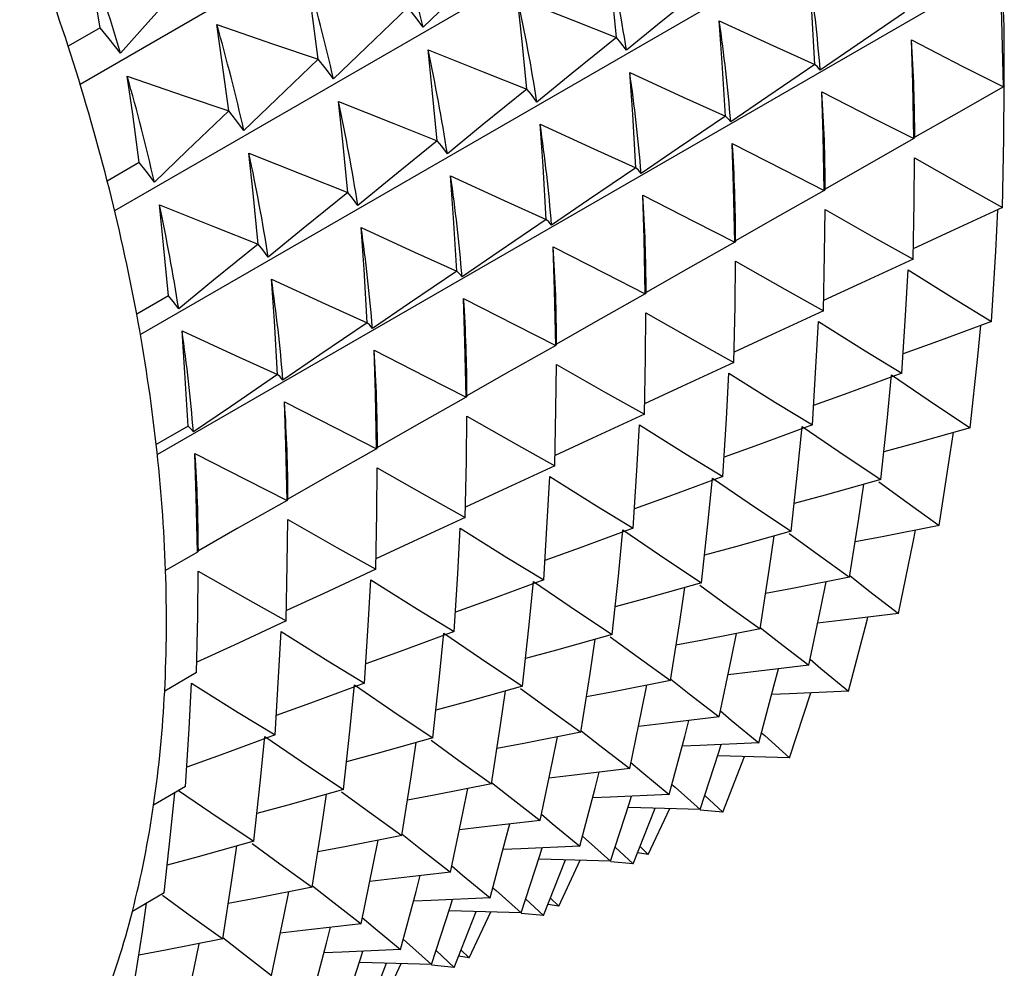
# Model space of a CAD drawing. Header units: millimetres. Extents: x 0 to 489, y 0 to 378.
# Tile 21 of 27: x 285 to 295, y 227 to 237. Entities that reach past the tile are written whole.
import ezdxf

# ---------------------------------------------------------------- set-up
doc = ezdxf.new("R2010")
doc.units = ezdxf.units.MM
doc.header["$LTSCALE"] = 1.75

msp = doc.modelspace()

# ---------------------------------------------------------------- linework, layer by layer
for p, q in [((293.8359, 240.9481), (285.3075, 236.0247)), ((294.163, 239.6688), (285.6534, 234.7563)), ((294.3965, 238.4119), (285.9117, 233.5137)), ((294.5341, 237.1895), (286.0815, 232.3099)), ((285.5066, 236.5929), (285.1869, 236.4084)), ((294.575, 236.0111), (294.575, 236.6047)), ((285.8991, 235.2393), (285.5794, 235.0548)), ((286.1945, 233.9029), (285.8748, 233.7184)), ((286.39, 232.5964), (286.0703, 232.4119)), ((286.4839, 231.3324), (286.1642, 231.1478)), ((286.4752, 230.1227), (286.1555, 229.9382)), ((292.4225, 229.2694), (292.6338, 229.9192)), ((291.7513, 228.7215), (291.9709, 229.2808)), ((286.3639, 228.979), (286.0442, 228.7945)), ((291.5703, 228.8918), (291.7513, 228.7215)), ((290.8533, 228.2031), (291.0733, 228.7624)), ((291.0044, 228.2973), (291.22, 228.7587)), ((291.7513, 228.7215), (291.5265, 228.7421)), ((290.6723, 228.3733), (290.8533, 228.2031)), ((291.0044, 228.2973), (290.8969, 228.314)), ((290.9225, 228.3789), (291.0044, 228.2973)), ((289.9553, 227.6846), (290.1753, 228.244)), ((290.1064, 227.7789), (290.3224, 228.2403)), ((290.8533, 228.2031), (290.6285, 228.2237)), ((286.1512, 227.9122), (285.8315, 227.7276)), ((289.7743, 227.8549), (289.9553, 227.6846)), ((290.1064, 227.7789), (289.9989, 227.7956)), ((290.0245, 227.8605), (290.1064, 227.7789)), ((289.0573, 227.1662), (289.2773, 227.7256)), ((289.2084, 227.2605), (289.4243, 227.7218)), ((289.9553, 227.6846), (289.7305, 227.7052)), ((288.8763, 227.3365), (289.0573, 227.1662)), ((289.1264, 227.3421), (289.2084, 227.2605)), ((288.1592, 226.6478), (288.3793, 227.2071)), ((288.3103, 226.742), (288.5263, 227.2034)), ((289.2084, 227.2605), (289.1009, 227.2771)), ((289.0573, 227.1662), (288.8324, 227.1868))]:
    msp.add_line(p, q)
at = {"flags": 128}
for points in [[(285.5066, 236.5929), (285.4307, 237.0484), (285.3668, 237.4064)], [(290.6846, 236.495), (290.635, 237.0067), (290.592, 237.4091)], [(289.4912, 237.313), (289.0728, 236.9134), (288.7458, 236.5995)], [(292.6762, 236.2254), (292.6442, 236.76), (292.6151, 237.1807)], [(294.5661, 235.9981), (294.5511, 236.6732), (294.5341, 237.1895)], [(286.4047, 237.1113), (286.0166, 236.6773), (285.7135, 236.3361)], [(287.6951, 236.2762), (287.6308, 236.7613), (287.5762, 237.1429)], [(291.5826, 237.0134), (291.1356, 236.6507), (290.7858, 236.3659)], [(289.694, 236.8907), (290.2482, 236.6673), (290.6846, 236.495)], [(289.7866, 235.9766), (289.737, 236.4882), (289.694, 236.8907)], [(288.5931, 236.7946), (288.1748, 236.3949), (287.8477, 236.0811)], [(288.7458, 236.5995), (288.6621, 236.7103), (288.5931, 236.7946)], [(293.5742, 236.7438), (293.1004, 236.42), (292.7294, 236.166)], [(285.7135, 236.3361), (285.5994, 236.4816), (285.5066, 236.5929)], [(286.6782, 236.6244), (287.2472, 236.4276), (287.6951, 236.2762)], [(286.7971, 235.7577), (286.7328, 236.2429), (286.6782, 236.6244)], [(291.7171, 236.6623), (292.2537, 236.4157), (292.6762, 236.2254)], [(291.7782, 235.707), (291.7462, 236.2416), (291.7171, 236.6623)], [(290.6846, 236.495), (290.2376, 236.1323), (289.8878, 235.8475)], [(290.7858, 236.3659), (290.7311, 236.4396), (290.6846, 236.495)], [(293.6681, 235.4797), (293.6564, 236.0336), (293.6433, 236.4696)], [(293.6433, 236.4696), (294.1595, 236.2036), (294.5661, 235.9981)], [(288.796, 236.3723), (289.3502, 236.1489), (289.7866, 235.9766)], [(288.8886, 235.4582), (288.839, 235.9698), (288.796, 236.3723)], [(287.6951, 236.2762), (287.2768, 235.8765), (286.9497, 235.5626)], [(287.8477, 236.0811), (287.7641, 236.1918), (287.6951, 236.2762)], [(292.6762, 236.2254), (292.2024, 235.9016), (291.8313, 235.6476)], [(292.7294, 236.166), (292.7016, 236.2006), (292.6762, 236.2254)], [(285.7802, 236.106), (286.3492, 235.9092), (286.7971, 235.7577)], [(285.8991, 235.2393), (285.8348, 235.7245), (285.7802, 236.106)], [(290.8191, 236.1438), (291.3556, 235.8973), (291.7782, 235.707)], [(290.8802, 235.1885), (290.8482, 235.7232), (290.8191, 236.1438)], [(294.5661, 235.9981), (294.0675, 235.7149), (293.6769, 235.4931)], [(294.5574, 234.7885), (294.5702, 235.4823), (294.5746, 236.013)], [(294.5741, 236.0111), (294.573, 236.0065), (294.5661, 235.9981)], [(289.7866, 235.9766), (289.3396, 235.6138), (288.9898, 235.3291)], [(289.8878, 235.8475), (289.833, 235.9212), (289.7866, 235.9766)], [(292.7453, 235.9511), (293.2615, 235.6852), (293.6681, 235.4797)], [(292.7701, 234.9613), (292.7584, 235.5152), (292.7453, 235.9511)], [(287.898, 235.8539), (288.4522, 235.6304), (288.8886, 235.4582)], [(287.9905, 234.9398), (287.9409, 235.4514), (287.898, 235.8539)], [(286.7971, 235.7577), (286.3788, 235.3581), (286.0517, 235.0442)], [(286.9497, 235.5626), (286.8661, 235.6734), (286.7971, 235.7577)], [(291.7782, 235.707), (291.3043, 235.3831), (290.9333, 235.1292)], [(291.8313, 235.6476), (291.8036, 235.6822), (291.7782, 235.707)], [(289.9211, 235.6254), (290.4576, 235.3789), (290.8802, 235.1885)], [(289.9821, 234.6701), (289.9501, 235.2048), (289.9211, 235.6254)], [(293.6769, 235.4931), (293.6741, 235.4868), (293.6681, 235.4797)], [(288.8886, 235.4582), (288.4415, 235.0954), (288.0918, 234.8107)], [(288.9898, 235.3291), (288.935, 235.4028), (288.8886, 235.4582)], [(291.8473, 235.4327), (292.3634, 235.1668), (292.7701, 234.9613)], [(291.8721, 234.4429), (291.8603, 234.9968), (291.8473, 235.4327)], [(293.6681, 235.4797), (293.1695, 235.1965), (292.7789, 234.9747)], [(286.9999, 235.3355), (287.5542, 235.112), (287.9905, 234.9398)], [(287.0925, 234.4213), (287.0429, 234.933), (286.9999, 235.3355)], [(286.0517, 235.0442), (285.9681, 235.155), (285.8991, 235.2393)], [(293.6594, 234.2701), (293.6705, 234.8394), (293.6755, 235.2875)], [(293.6755, 235.2875), (294.1687, 235.006), (294.5574, 234.7885)], [(289.023, 235.107), (289.5596, 234.8604), (289.9821, 234.6701)], [(289.0841, 234.1517), (289.0521, 234.6863), (289.023, 235.107)], [(290.8802, 235.1885), (290.4063, 234.8647), (290.0353, 234.6108)], [(290.9333, 235.1292), (290.9056, 235.1637), (290.8802, 235.1885)], [(287.9905, 234.9398), (287.5435, 234.577), (287.1937, 234.2923)], [(288.0918, 234.8107), (288.037, 234.8844), (287.9905, 234.9398)], [(290.9493, 234.9143), (291.4654, 234.6483), (291.8721, 234.4429)], [(290.974, 233.9245), (290.9623, 234.4784), (290.9493, 234.9143)], [(292.7701, 234.9613), (292.2715, 234.6781), (291.8809, 234.4563)], [(292.7789, 234.9747), (292.776, 234.9684), (292.7701, 234.9613)], [(286.1019, 234.817), (286.6561, 234.5936), (287.0925, 234.4213)], [(286.1945, 233.9029), (286.1449, 234.4146), (286.1019, 234.817)], [(292.7613, 233.7516), (292.7724, 234.321), (292.7774, 234.7691)], [(292.7774, 234.7691), (293.2706, 234.4876), (293.6594, 234.2701)], [(294.5574, 234.7885), (294.0364, 234.5472), (293.6614, 234.3739)], [(294.4461, 233.6448), (294.4896, 234.3525), (294.511, 234.767)], [(289.9821, 234.6701), (289.5083, 234.3463), (289.1373, 234.0924)], [(290.0353, 234.6108), (290.0075, 234.6453), (289.9821, 234.6701)], [(288.125, 234.5886), (288.6616, 234.342), (289.0841, 234.1517)], [(288.1861, 233.6333), (288.1541, 234.1679), (288.125, 234.5886)], [(287.0925, 234.4213), (286.6455, 234.0586), (286.2957, 233.7738)], [(287.1937, 234.2923), (287.139, 234.366), (287.0925, 234.4213)], [(291.8721, 234.4429), (291.3734, 234.1597), (290.9829, 233.9379)], [(291.8809, 234.4563), (291.878, 234.45), (291.8721, 234.4429)], [(290.0512, 234.3959), (290.5674, 234.1299), (290.974, 233.9245)], [(290.076, 233.406), (290.0643, 233.96), (290.0512, 234.3959)], [(291.8633, 233.2332), (291.8744, 233.8025), (291.8794, 234.2506)], [(291.8794, 234.2506), (292.3726, 233.9692), (292.7613, 233.7516)], [(293.6594, 234.2701), (293.1384, 234.0288), (292.7634, 233.8555)], [(289.0841, 234.1517), (288.6103, 233.8279), (288.2392, 233.5739)], [(289.1373, 234.0924), (289.1095, 234.1269), (289.0841, 234.1517)], [(293.5481, 233.1264), (293.5843, 233.707), (293.6092, 234.1641)], [(293.6092, 234.1641), (294.0771, 233.8713), (294.4461, 233.6448)], [(287.227, 234.0702), (287.7635, 233.8236), (288.1861, 233.6333)], [(287.2881, 233.1149), (287.2561, 233.6495), (287.227, 234.0702)], [(290.974, 233.9245), (290.4754, 233.6413), (290.0848, 233.4194)], [(290.9829, 233.9379), (290.98, 233.9315), (290.974, 233.9245)], [(286.2957, 233.7738), (286.2409, 233.8475), (286.1945, 233.9029)], [(289.1532, 233.8775), (289.6694, 233.6115), (290.076, 233.406)], [(289.178, 232.8876), (289.1663, 233.4415), (289.1532, 233.8775)], [(290.9653, 232.7148), (290.9764, 233.2841), (290.9814, 233.7322)], [(290.9814, 233.7322), (291.4746, 233.4508), (291.8633, 233.2332)], [(292.7613, 233.7516), (292.2403, 233.5104), (291.8653, 233.3371)], [(288.1861, 233.6333), (287.7122, 233.3095), (287.3412, 233.0555)], [(288.2392, 233.5739), (288.2115, 233.6085), (288.1861, 233.6333)], [(292.6501, 232.6079), (292.6863, 233.1886), (292.7111, 233.6457)], [(292.7111, 233.6457), (293.1791, 233.3528), (293.5481, 233.1264)], [(294.4461, 233.6448), (293.9053, 233.4463), (293.5602, 233.3204)], [(286.3289, 233.5517), (286.8655, 233.3052), (287.2881, 233.1149)], [(286.39, 232.5964), (286.358, 233.1311), (286.3289, 233.5517)], [(294.2334, 232.5779), (294.31, 233.2944), (294.3404, 233.606)], [(290.0848, 233.4194), (290.082, 233.4131), (290.076, 233.406)], [(288.2552, 233.359), (288.7713, 233.0931), (289.178, 232.8876)], [(288.2799, 232.3692), (288.2682, 232.9231), (288.2552, 233.359)], [(290.076, 233.406), (289.5774, 233.1228), (289.1868, 232.901)], [(291.8633, 233.2332), (291.3423, 232.992), (290.9673, 232.8187)], [(290.0673, 232.1964), (290.0783, 232.7657), (290.0834, 233.2138)], [(290.0834, 233.2138), (290.5766, 232.9324), (290.9653, 232.7148)], [(291.752, 232.0895), (291.7883, 232.6702), (291.8131, 233.1273)], [(291.8131, 233.1273), (292.2811, 232.8344), (292.6501, 232.6079)], [(293.5481, 233.1264), (293.0072, 232.9279), (292.6622, 232.802)], [(287.2881, 233.1149), (286.8142, 232.791), (286.4432, 232.5371)], [(287.3412, 233.0555), (287.3135, 233.0901), (287.2881, 233.1149)], [(293.3354, 232.0595), (293.3988, 232.6474), (293.4451, 233.1102)], [(293.4451, 233.1102), (293.8857, 232.8101), (294.2334, 232.5779)], [(287.3572, 232.8406), (287.8733, 232.5747), (288.2799, 232.3692)], [(287.3819, 231.8508), (287.3702, 232.4047), (287.3572, 232.8406)], [(289.178, 232.8876), (288.6794, 232.6044), (288.2888, 232.3826)], [(289.1868, 232.901), (289.1839, 232.8947), (289.178, 232.8876)], [(289.1692, 231.678), (289.1803, 232.2473), (289.1853, 232.6954)], [(289.1853, 232.6954), (289.6785, 232.4139), (290.0673, 232.1964)], [(290.9653, 232.7148), (290.4443, 232.4735), (290.0693, 232.3003)], [(286.4432, 232.5371), (286.4154, 232.5716), (286.39, 232.5964)], [(290.854, 231.5711), (290.8902, 232.1518), (290.9151, 232.6089)], [(290.9151, 232.6089), (291.383, 232.316), (291.752, 232.0895)], [(292.6501, 232.6079), (292.1092, 232.4095), (291.7641, 232.2835)], [(292.4373, 231.5411), (292.5007, 232.129), (292.5471, 232.5918)], [(292.5471, 232.5918), (292.9877, 232.2917), (293.3354, 232.0595)], [(294.2334, 232.5779), (293.6755, 232.4228), (293.3653, 232.3374)], [(293.9212, 231.5981), (294.0332, 232.3183), (294.0643, 232.5309)], [(288.2799, 232.3692), (287.7813, 232.086), (287.3908, 231.8642)], [(288.2888, 232.3826), (288.2859, 232.3763), (288.2799, 232.3692)], [(286.4591, 232.3222), (286.9753, 232.0562), (287.3819, 231.8508)], [(286.4839, 231.3324), (286.4722, 231.8863), (286.4591, 232.3222)], [(288.2712, 231.1595), (288.2823, 231.7289), (288.2873, 232.177)], [(288.2873, 232.177), (288.7805, 231.8955), (289.1692, 231.678)], [(290.0673, 232.1964), (289.5463, 231.9551), (289.1713, 231.7818)], [(289.956, 231.0527), (289.9922, 231.6334), (290.0171, 232.0905)], [(290.0171, 232.0905), (290.485, 231.7976), (290.854, 231.5711)], [(291.752, 232.0895), (291.2112, 231.8911), (290.8661, 231.7651)], [(291.5393, 231.0227), (291.6027, 231.6106), (291.6491, 232.0734)], [(291.6491, 232.0734), (292.0897, 231.7732), (292.4373, 231.5411)], [(293.3354, 232.0595), (292.7774, 231.9044), (292.4673, 231.819)], [(293.317, 232.0384), (293.5963, 231.8326), (293.9212, 231.5981)], [(293.0232, 231.0797), (293.1156, 231.6706), (293.1665, 232.0126)], [(287.3819, 231.8508), (286.8833, 231.5676), (286.4927, 231.3458)], [(287.3908, 231.8642), (287.3879, 231.8579), (287.3819, 231.8508)], [(287.3732, 230.6411), (287.3843, 231.2104), (287.3893, 231.6585)], [(287.3893, 231.6585), (287.8825, 231.3771), (288.2712, 231.1595)], [(289.1692, 231.678), (288.6482, 231.4367), (288.2732, 231.2634)], [(289.058, 230.5343), (289.0942, 231.1149), (289.119, 231.572)], [(289.119, 231.572), (289.587, 231.2792), (289.956, 231.0527)], [(290.854, 231.5711), (290.3132, 231.3727), (289.9681, 231.2467)], [(290.6413, 230.5043), (290.7047, 231.0922), (290.751, 231.555)], [(290.751, 231.555), (291.1917, 231.2548), (291.5393, 231.0227)], [(292.4373, 231.5411), (291.8794, 231.386), (291.5693, 231.3006)], [(293.9212, 231.5981), (293.3491, 231.4864), (293.0787, 231.4345)], [(293.5126, 230.7146), (293.6618, 231.4333), (293.6854, 231.5521)], [(292.1252, 230.5613), (292.2176, 231.1522), (292.2685, 231.4942)], [(292.419, 231.52), (292.6983, 231.3142), (293.0232, 231.0797)], [(286.4927, 231.3458), (286.4899, 231.3394), (286.4839, 231.3324)], [(288.2712, 231.1595), (287.7502, 230.9183), (287.3752, 230.745)], [(286.4752, 230.1227), (286.4862, 230.692), (286.4913, 231.1401)], [(286.4913, 231.1401), (286.9845, 230.8587), (287.3732, 230.6411)], [(288.1599, 230.0158), (288.1961, 230.5965), (288.221, 231.0536)], [(288.221, 231.0536), (288.689, 230.7607), (289.058, 230.5343)], [(289.956, 231.0527), (289.4151, 230.8543), (289.0701, 230.7283)], [(293.0232, 231.0797), (292.4511, 230.968), (292.1807, 230.9161)], [(293.0257, 231.0956), (293.2117, 230.9482), (293.5126, 230.7146)], [(289.7433, 229.9858), (289.8067, 230.5737), (289.853, 231.0365)], [(289.853, 231.0365), (290.2936, 230.7364), (290.6413, 230.5043)], [(291.5393, 231.0227), (290.9814, 230.8676), (290.6713, 230.7822)], [(291.2272, 230.0429), (291.3195, 230.6338), (291.3705, 230.9757)], [(291.5209, 231.0016), (291.8003, 230.7958), (292.1252, 230.5613)], [(292.6146, 230.1962), (292.7375, 230.7859), (292.7873, 231.0337)], [(293.5126, 230.7146), (292.9293, 230.6461), (292.703, 230.6203)], [(293.0114, 229.9359), (293.1993, 230.6479), (293.2072, 230.6787)], [(287.3732, 230.6411), (286.8522, 230.3999), (286.4772, 230.2266)], [(292.1252, 230.5613), (291.5531, 230.4496), (291.2826, 230.3977)], [(292.1277, 230.5772), (292.3137, 230.4298), (292.6146, 230.1962)], [(287.2619, 229.4974), (287.2981, 230.0781), (287.323, 230.5352)], [(287.323, 230.5352), (287.7909, 230.2423), (288.1599, 230.0158)], [(289.058, 230.5343), (288.5171, 230.3358), (288.172, 230.2099)], [(288.8452, 229.4674), (288.9086, 230.0553), (288.955, 230.5181)], [(288.955, 230.5181), (289.3956, 230.218), (289.7433, 229.9858)], [(290.6413, 230.5043), (290.0833, 230.3492), (289.7732, 230.2638)], [(290.3291, 229.5244), (290.4215, 230.1153), (290.4724, 230.4573)], [(290.6229, 230.4832), (290.9023, 230.2774), (291.2272, 230.0429)], [(291.7166, 229.6778), (291.8395, 230.2675), (291.8893, 230.5152)], [(292.6273, 230.2571), (292.7354, 230.1652), (293.0114, 229.9359)], [(292.6146, 230.1962), (292.0313, 230.1277), (291.805, 230.1019)], [(292.1134, 229.4175), (292.2681, 230.0018), (292.3089, 230.1603)], [(286.3639, 228.979), (286.4001, 229.5597), (286.425, 230.0168)], [(286.425, 230.0168), (286.8929, 229.7239), (287.2619, 229.4974)], [(288.1599, 230.0158), (287.6191, 229.8174), (287.274, 229.6915)], [(287.9472, 228.949), (288.0106, 229.5369), (288.057, 229.9997)], [(288.057, 229.9997), (288.4976, 229.6996), (288.8452, 229.4674)], [(289.7433, 229.9858), (289.1853, 229.8307), (288.8752, 229.7453)], [(289.7249, 229.9648), (290.0042, 229.7589), (290.3291, 229.5244)], [(291.2272, 230.0429), (290.655, 229.9312), (290.3846, 229.8793)], [(290.8185, 229.1594), (290.9414, 229.7491), (290.9913, 229.9968)], [(291.2297, 230.0588), (291.4156, 229.9113), (291.7166, 229.6778)], [(289.4311, 229.006), (289.5235, 229.5969), (289.5744, 229.9389)], [(293.0114, 229.9359), (292.4202, 229.9097), (292.2418, 229.9026)], [(291.7166, 229.6778), (291.1333, 229.6092), (290.9069, 229.5835)], [(291.7293, 229.7387), (291.8374, 229.6468), (292.1134, 229.4175)], [(291.2154, 228.8991), (291.37, 229.4833), (291.4109, 229.6419)], [(287.2619, 229.4974), (286.7211, 229.299), (286.376, 229.173)], [(287.0492, 228.4306), (287.1126, 229.0185), (287.1589, 229.4813)], [(287.1589, 229.4813), (287.5996, 229.1811), (287.9472, 228.949)], [(288.8452, 229.4674), (288.2873, 229.3123), (287.9772, 229.2269)], [(290.3291, 229.5244), (289.757, 229.4128), (289.4866, 229.3609)], [(289.9205, 228.641), (290.0434, 229.2306), (290.0933, 229.4784)], [(290.3316, 229.5404), (290.5176, 229.3929), (290.8185, 229.1594)], [(292.1405, 229.5198), (292.1721, 229.4911), (292.4225, 229.2694)], [(288.5331, 228.4876), (288.6255, 229.0785), (288.6764, 229.4205)], [(288.8269, 229.4463), (289.1062, 229.2405), (289.4311, 229.006)], [(292.1134, 229.4175), (291.5221, 229.3913), (291.3438, 229.3842)], [(291.5245, 228.751), (291.7118, 229.3256), (291.7358, 229.4008)], [(292.4225, 229.2694), (291.8264, 229.2845), (291.6996, 229.2883)], [(290.8312, 229.2203), (290.9394, 229.1284), (291.2154, 228.8991)], [(290.8185, 229.1594), (290.2353, 229.0908), (290.0089, 229.0651)], [(290.3174, 228.3807), (290.472, 228.9649), (290.5129, 229.1234)], [(289.4311, 229.006), (288.859, 228.8943), (288.5886, 228.8424)], [(289.4336, 229.022), (289.6196, 228.8745), (289.9205, 228.641)], [(291.2425, 229.0014), (291.2741, 228.9727), (291.5245, 228.751)], [(286.1512, 227.9122), (286.2146, 228.5001), (286.2563, 228.9169)], [(286.2953, 228.9394), (286.7015, 228.6627), (287.0492, 228.4306)], [(287.9472, 228.949), (287.3893, 228.7939), (287.0792, 228.7085)], [(287.6351, 227.9692), (287.7274, 228.5601), (287.7784, 228.9021)], [(287.9288, 228.9279), (288.2082, 228.7221), (288.5331, 228.4876)], [(289.0225, 228.1225), (289.1454, 228.7122), (289.1952, 228.96)], [(291.2154, 228.8991), (290.6241, 228.8729), (290.4458, 228.8658)], [(290.6264, 228.2326), (290.8138, 228.8072), (290.8378, 228.8824)], [(289.9332, 228.7018), (290.0414, 228.6099), (290.3174, 228.3807)], [(291.5245, 228.751), (290.9284, 228.766), (290.8016, 228.7699)], [(289.9205, 228.641), (289.3372, 228.5724), (289.1109, 228.5466)], [(289.4193, 227.8623), (289.574, 228.4465), (289.6148, 228.605)], [(288.5331, 228.4876), (287.961, 228.3759), (287.6905, 228.324)], [(288.5356, 228.5036), (288.7215, 228.3561), (289.0225, 228.1225)], [(290.3444, 228.483), (290.3761, 228.4543), (290.6264, 228.2326)], [(287.0492, 228.4306), (286.4912, 228.2755), (286.1811, 228.1901)], [(286.737, 227.4508), (286.8294, 228.0417), (286.8803, 228.3836)], [(287.0308, 228.4095), (287.3102, 228.2037), (287.6351, 227.9692)], [(288.1245, 227.6041), (288.2474, 228.1938), (288.2972, 228.4416)], [(290.3174, 228.3807), (289.7261, 228.3545), (289.5477, 228.3474)], [(289.7284, 227.7142), (289.9157, 228.2888), (289.9397, 228.364)], [(289.0352, 228.1834), (289.1433, 228.0915), (289.4193, 227.8623)], [(290.6264, 228.2326), (290.0304, 228.2476), (289.9036, 228.2514)], [(289.0225, 228.1225), (288.4392, 228.054), (288.2129, 228.0282)], [(288.5213, 227.3438), (288.676, 227.9281), (288.7168, 228.0866)], [(286.1328, 227.8911), (286.4121, 227.6853), (286.737, 227.4508)], [(287.6351, 227.9692), (287.0629, 227.8575), (286.7925, 227.8056)], [(287.2264, 227.0857), (287.3493, 227.6754), (287.3992, 227.9231)], [(287.6376, 227.9851), (287.8235, 227.8377), (288.1245, 227.6041)], [(289.4464, 227.9646), (289.478, 227.9359), (289.7284, 227.7142)], [(285.839, 226.9323), (285.9314, 227.5233), (285.9741, 227.8099)], [(289.4193, 227.8623), (288.8281, 227.8361), (288.6497, 227.8289)], [(288.8304, 227.1958), (289.0177, 227.7704), (289.0417, 227.8455)], [(289.7284, 227.7142), (289.1324, 227.7292), (289.0055, 227.733)], [(288.1245, 227.6041), (287.5412, 227.5356), (287.3148, 227.5098)], [(288.1372, 227.665), (288.2453, 227.5731), (288.5213, 227.3438)], [(287.6233, 226.8254), (287.7779, 227.4097), (287.8188, 227.5682)], [(286.737, 227.4508), (286.1649, 227.3391), (285.8945, 227.2872)], [(286.3284, 226.5673), (286.4513, 227.157), (286.5009, 227.4033)], [(286.7395, 227.4667), (286.9255, 227.3192), (287.2264, 227.0857)], [(288.5484, 227.4462), (288.58, 227.4175), (288.8304, 227.1958)], [(288.5213, 227.3438), (287.93, 227.3176), (287.7517, 227.3105)], [(287.9324, 226.6773), (288.1197, 227.2519), (288.1437, 227.3271)], [(288.8304, 227.1958), (288.2343, 227.2108), (288.1075, 227.2146)]]:
    msp.add_lwpolyline(points, dxfattribs=at)
for centre, radius, start, end in [((273.373, 235.6913), 21.2217, 2.46666, 57.53334), ((262.3235, 228.9958), 24.035, 17.96325, 21.40166), ((268.6361, 232.0229), 20.6238, 12.82099, 15.86608), ((264.3244, 230.0002), 22.3078, 16.50059, 19.39042), ((272.2963, 233.4707), 18.7149, 8.89966, 12.14848), ((276.1064, 234.8082), 16.6783, 4.66984, 8.17808), ((267.7381, 231.5045), 20.6238, 12.82099, 15.86608), ((271.3982, 232.9522), 18.7149, 8.89966, 12.14848), ((266.8401, 230.9861), 20.6238, 12.82099, 15.86608), ((275.2084, 234.2898), 16.6783, 4.66984, 8.17808), ((263.8496, 229.4885), 22.4313, 14.36787, 17.9683), ((279.0647, 235.4792), 14.6122, 0.0547, 3.88636), ((270.5002, 232.4338), 18.7149, 8.89966, 12.14848), ((265.9421, 230.4677), 20.6238, 12.82099, 15.86608), ((274.3104, 233.7713), 16.6783, 4.66984, 8.17808), ((278.1667, 234.9608), 14.6122, 0.0547, 3.88636), ((269.6022, 231.9154), 18.7149, 8.89966, 12.14848), ((273.4123, 233.2529), 16.6783, 4.66984, 8.17808), ((277.2687, 234.4423), 14.6122, 0.0547, 3.88636), ((268.7042, 231.397), 18.7149, 8.89966, 12.14848), ((272.5143, 232.7345), 16.6783, 4.66984, 8.17808), ((265.6777, 229.9547), 20.5448, 10.5559, 14.37356), ((276.3707, 233.9239), 14.6122, 0.0547, 3.88636), ((267.8061, 230.8786), 18.7149, 8.89966, 12.14848), ((271.6163, 232.2161), 16.6783, 4.66984, 8.17808), ((275.4726, 233.4055), 14.6122, 0.0547, 3.88636), ((270.7183, 231.6977), 16.6783, 4.66984, 8.17808), ((274.5746, 232.8871), 14.6122, 0.0547, 3.88636), ((267.714, 230.332), 18.4738, 6.46441, 10.56238), ((269.8202, 231.1792), 16.6783, 4.66984, 8.17808), ((273.6766, 232.3687), 14.6122, 0.0547, 3.88636), ((272.7786, 231.8502), 14.6122, 0.0547, 3.88636), ((269.8531, 230.5723), 16.3212, 2.02091, 6.47181), ((271.8805, 231.3318), 14.6122, 0.0547, 3.88636), ((271.9861, 230.6455), 14.187, 357.1423, 2.02922), ((274.0089, 230.5426), 12.1615, 351.73561, 357.15129), ((275.831, 230.2763), 10.3201, 345.70219, 351.74458), ((277.3818, 229.8799), 8.7195, 338.94838, 345.70962)]:
    msp.add_arc(centre, radius, start, end)

doc.saveas('drawing.dxf')
